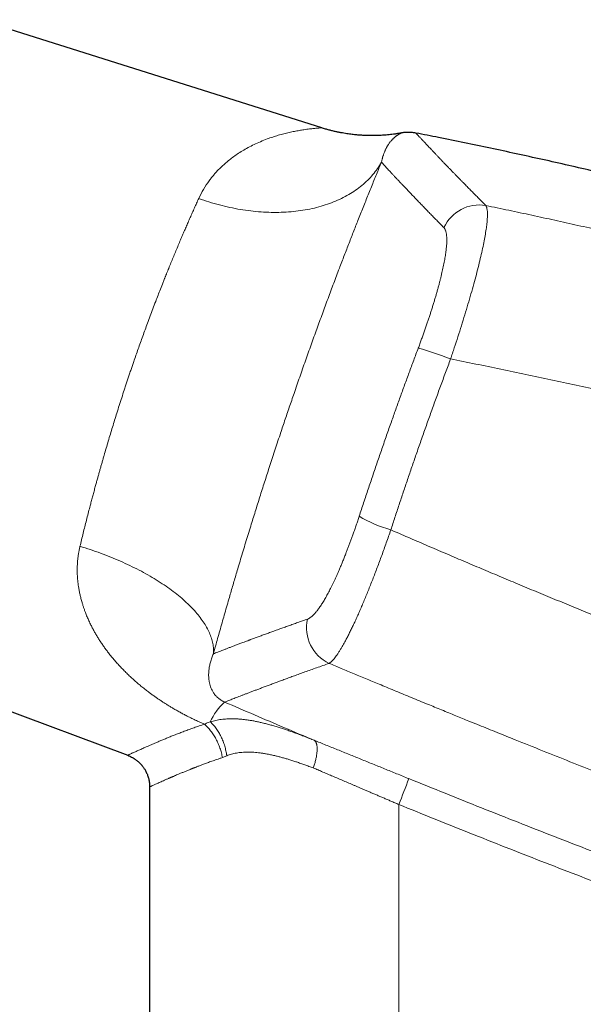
# Model space of a CAD drawing. Header units: millimetres. Extents: x 8 to 932, y 12 to 523.
# Tile 8 of 53: x 211 to 255, y 438 to 514. Entities that reach past the tile are written whole.
import ezdxf

# ---------------------------------------------------------------- set-up
doc = ezdxf.new("R2010")
doc.units = ezdxf.units.MM

msp = doc.modelspace()

# ---------------------------------------------------------------- linework, layer by layer
at = {"color": 7, "linetype": 'Continuous', "lineweight": 30}
for p, q in [((234.48, 505.854), (207.758, 514.279)), ((191.609, 467.379), (219.365, 457.001)), ((221.075, 454.536), (221.075, 428.804))]:
    msp.add_line(p, q, dxfattribs=at)
at = {"color": 252, "linetype": 'Continuous', "lineweight": 0}
for p, q in [((226.743, 456.82), (227.078, 456.969)), ((240.48, 428.804), (240.48, 453.171))]:
    msp.add_line(p, q, dxfattribs=at)
at = {"color": 252, "linetype": 'Continuous', "lineweight": 0, "flags": 128}
for points in [[(224.897, 500.36), (225.097, 500.289), (225.297, 500.22), (225.498, 500.153), (225.699, 500.089), (225.901, 500.027), (226.103, 499.967), (226.306, 499.91), (226.508, 499.855), (226.712, 499.803), (226.915, 499.752), (227.118, 499.705), (227.322, 499.66), (227.525, 499.617), (227.729, 499.576), (227.933, 499.538), (228.136, 499.503), (228.339, 499.47), (228.542, 499.44), (228.745, 499.412), (228.947, 499.386), (229.149, 499.363), (229.35, 499.343), (229.551, 499.325), (229.752, 499.31), (229.952, 499.297), (230.151, 499.287), (230.349, 499.279), (230.547, 499.274), (230.743, 499.271), (230.939, 499.271), (231.134, 499.274), (231.328, 499.279), (231.521, 499.286), (231.713, 499.296), (231.904, 499.309), (232.094, 499.324), (232.282, 499.342), (232.469, 499.362), (232.655, 499.385), (232.839, 499.41), (233.022, 499.438), (233.203, 499.468), (233.383, 499.501), (233.561, 499.536), (233.738, 499.574), (233.913, 499.614), (234.086, 499.656), (234.258, 499.702), (234.427, 499.749), (234.595, 499.799), (234.761, 499.851), (234.925, 499.906), (235.087, 499.963), (235.247, 500.023), (235.405, 500.084), (235.56, 500.149), (235.714, 500.215), (235.865, 500.284), (236.014, 500.355), (236.161, 500.428), (236.306, 500.504), (236.448, 500.581), (236.587, 500.661), (236.725, 500.743), (236.86, 500.828), (236.992, 500.914), (237.122, 501.002), (237.249, 501.093), (237.373, 501.186), (237.495, 501.28), (237.615, 501.377), (237.731, 501.476), (237.845, 501.576), (237.956, 501.679), (238.064, 501.783), (238.17, 501.89), (238.272, 501.998), (238.372, 502.108), (238.469, 502.22), (238.562, 502.333), (238.653, 502.448), (238.741, 502.565), (238.826, 502.684), (238.908, 502.804), (238.987, 502.926), (239.062, 503.05), (239.135, 503.175)], [(215.646, 473.272), (215.85, 473.209), (216.054, 473.146), (216.256, 473.081), (216.458, 473.014), (216.659, 472.946), (216.86, 472.877), (217.059, 472.806), (217.257, 472.734), (217.455, 472.661), (217.651, 472.586), (217.846, 472.51), (218.04, 472.433), (218.233, 472.354), (218.424, 472.275), (218.614, 472.194), (218.803, 472.112), (218.99, 472.029), (219.175, 471.945), (219.359, 471.859), (219.542, 471.773), (219.723, 471.685), (219.902, 471.597), (220.079, 471.507), (220.255, 471.416), (220.428, 471.325), (220.6, 471.232), (220.77, 471.139), (220.938, 471.045), (221.104, 470.95), (221.268, 470.854), (221.429, 470.757), (221.589, 470.659), (221.746, 470.561), (221.901, 470.462), (222.054, 470.362), (222.204, 470.262), (222.352, 470.161), (222.498, 470.059), (222.641, 469.957), (222.782, 469.854), (222.92, 469.75), (223.055, 469.646), (223.188, 469.542), (223.319, 469.437), (223.446, 469.332), (223.571, 469.226), (223.694, 469.12), (223.813, 469.014), (223.93, 468.907), (224.043, 468.8), (224.154, 468.693), (224.262, 468.585), (224.367, 468.478), (224.47, 468.37), (224.569, 468.262), (224.665, 468.154), (224.758, 468.045), (224.848, 467.937), (224.935, 467.829), (225.019, 467.721), (225.099, 467.612), (225.177, 467.504), (225.251, 467.396), (225.322, 467.288), (225.39, 467.181), (225.455, 467.073), (225.516, 466.966), (225.574, 466.858), (225.629, 466.752), (225.681, 466.645), (225.729, 466.539), (225.774, 466.433), (225.816, 466.327), (225.854, 466.222), (225.889, 466.118), (225.92, 466.013), (225.949, 465.91), (225.973, 465.806), (225.995, 465.704), (226.013, 465.602), (226.027, 465.5), (226.038, 465.4), (226.046, 465.299), (226.05, 465.2), (226.051, 465.101), (226.049, 465.003), (226.043, 464.906)]]:
    msp.add_lwpolyline(points, dxfattribs=at)
at = {"color": 252, "linetype": 'Continuous', "lineweight": 0}
for centre, radius, start, end in [((246.752, 496.822), 3.03, 80.18044, 155.33282), ((234.424, 462.192), 27.582, 68.52971, 74.04744), ((242.685, 484.504), 10.34, 239.27825, 254.17705), ((236.356, 466.922), 3.055, 167.0132, 244.82642), ((229.775, 457.895), 4.325, 131.32023, 156.77118), ((206.684, 467.449), 36.688, 337.0974, 340.46931)]:
    msp.add_arc(centre, radius, start, end, dxfattribs=at)
for points, knots in [([(234.48, 505.854), (234.473, 505.854), (234.458, 505.854), (234.338, 505.848), (234.147, 505.836), (233.876, 505.811), (233.527, 505.772), (233.137, 505.72), (232.738, 505.657), (232.356, 505.585), (231.952, 505.499), (231.527, 505.402), (231.097, 505.284), (230.663, 505.148), (230.196, 504.984), (229.709, 504.789), (229.215, 504.563), (228.75, 504.325), (228.316, 504.076), (227.914, 503.822), (227.544, 503.564), (227.23, 503.322), (226.961, 503.095), (226.728, 502.885), (226.505, 502.668), (226.292, 502.446), (226.089, 502.218), (225.896, 501.985), (225.612, 501.614), (225.259, 501.092), (225.016, 500.6), (224.897, 500.36)], [0, 0, 0, 0, 0.035378, 0.072827, 0.112437, 0.154396, 0.198862, 0.245965, 0.282217, 0.318534, 0.354932, 0.391453, 0.427989, 0.464475, 0.500911, 0.544046, 0.584868, 0.623388, 0.659613, 0.693556, 0.725229, 0.754647, 0.776484, 0.797906, 0.818923, 0.83954, 0.859767, 0.879613, 0.899088, 0.950797, 1, 1, 1, 1]), ([(240.707, 505.46), (240.707, 505.46), (240.706, 505.46), (240.7, 505.458), (240.69, 505.454), (240.676, 505.448), (240.658, 505.44), (240.637, 505.43), (240.613, 505.419), (240.587, 505.406), (240.56, 505.393), (240.54, 505.382), (240.527, 505.375), (240.522, 505.372), (240.516, 505.369), (240.504, 505.363), (240.484, 505.351), (240.454, 505.334), (240.419, 505.313), (240.378, 505.287), (240.33, 505.254), (240.28, 505.218), (240.226, 505.177), (240.177, 505.137), (240.133, 505.098), (240.094, 505.064), (240.056, 505.027), (240.017, 504.989), (239.979, 504.949), (239.934, 504.9), (239.882, 504.841), (239.824, 504.77), (239.767, 504.695), (239.71, 504.615), (239.662, 504.542), (239.621, 504.477), (239.589, 504.424), (239.567, 504.385), (239.553, 504.36), (239.547, 504.349), (239.541, 504.337), (239.524, 504.307), (239.499, 504.258), (239.465, 504.19), (239.431, 504.117), (239.396, 504.039), (239.362, 503.956), (239.329, 503.872), (239.297, 503.786), (239.268, 503.698), (239.241, 503.611), (239.216, 503.525), (239.193, 503.439), (239.171, 503.352), (239.152, 503.265), (239.14, 503.205), (239.134, 503.175)], [0, 0, 0, 0, 0.023506, 0.047379, 0.071598, 0.096164, 0.121078, 0.146342, 0.171957, 0.194329, 0.216965, 0.237101, 0.24108, 0.245068, 0.249063, 0.25265, 0.271543, 0.290677, 0.310052, 0.336864, 0.364128, 0.391843, 0.420011, 0.448633, 0.46762, 0.486801, 0.506011, 0.52485, 0.543564, 0.562151, 0.590297, 0.618149, 0.645707, 0.672972, 0.699944, 0.716412, 0.732769, 0.747071, 0.74987, 0.753214, 0.75657, 0.759917, 0.777848, 0.795482, 0.812818, 0.832157, 0.851111, 0.869681, 0.887865, 0.905666, 0.923081, 0.939149, 0.954875, 0.970259, 0.9853, 1, 1, 1, 1]), ([(241.82, 505.451), (241.82, 505.452), (241.819, 505.453), (241.826, 505.445), (241.841, 505.429), (241.863, 505.404), (241.894, 505.371), (241.931, 505.33), (241.974, 505.283), (242.025, 505.228), (242.082, 505.166), (242.147, 505.096), (242.218, 505.02), (242.293, 504.938), (242.374, 504.851), (242.461, 504.758), (242.555, 504.658), (242.659, 504.547), (242.774, 504.425), (242.901, 504.29), (243.037, 504.146), (243.18, 503.995), (243.332, 503.836), (243.491, 503.668), (243.659, 503.493), (243.829, 503.315), (244, 503.137), (244.171, 502.959), (244.349, 502.775), (244.534, 502.584), (244.712, 502.401), (244.881, 502.227), (245.039, 502.064), (245.202, 501.898), (245.369, 501.727), (245.569, 501.524), (245.803, 501.285), (246.076, 501.008), (246.359, 500.722), (246.652, 500.427), (246.954, 500.123), (247.164, 499.913), (247.269, 499.808)], [0, 0, 0, 0, 0.011654, 0.038746, 0.065841, 0.09294, 0.12004, 0.145796, 0.171553, 0.197311, 0.223071, 0.248833, 0.274595, 0.298886, 0.323179, 0.347472, 0.371766, 0.396061, 0.423177, 0.450294, 0.477412, 0.504521, 0.531584, 0.558653, 0.585728, 0.612808, 0.637077, 0.661349, 0.685625, 0.709903, 0.734184, 0.753242, 0.772212, 0.791203, 0.810214, 0.829246, 0.857603, 0.886003, 0.914444, 0.942925, 0.971444, 1, 1, 1, 1]), ([(239.135, 503.175), (239.071, 503.02), (238.943, 502.711), (238.748, 502.237), (238.552, 501.757), (238.354, 501.271), (238.155, 500.78), (237.955, 500.285), (237.756, 499.787), (237.554, 499.282), (237.358, 498.789), (237.168, 498.308), (236.984, 497.84), (236.799, 497.367), (236.612, 496.888), (236.425, 496.404), (236.236, 495.915), (236.046, 495.42), (235.846, 494.895), (235.636, 494.341), (235.415, 493.757), (235.194, 493.169), (234.973, 492.576), (234.753, 491.982), (234.534, 491.387), (234.316, 490.791), (234.097, 490.19), (233.877, 489.581), (233.655, 488.963), (233.432, 488.338), (233.209, 487.711), (232.987, 487.081), (232.765, 486.448), (232.544, 485.812), (232.335, 485.209), (232.14, 484.64), (231.957, 484.105), (231.775, 483.569), (231.593, 483.032), (231.412, 482.494), (231.221, 481.922), (231.02, 481.317), (230.809, 480.677), (230.599, 480.037), (230.398, 479.42), (230.206, 478.827), (230.022, 478.256), (229.84, 477.687), (229.659, 477.117), (229.48, 476.548), (229.301, 475.98), (229.124, 475.412), (228.94, 474.818), (228.749, 474.198), (228.552, 473.553), (228.357, 472.912), (228.165, 472.273), (227.988, 471.683), (227.827, 471.14), (227.681, 470.645), (227.535, 470.151), (227.391, 469.658), (227.235, 469.121), (227.067, 468.541), (226.89, 467.921), (226.715, 467.307), (226.543, 466.699), (226.373, 466.095), (226.206, 465.497), (226.097, 465.103), (226.043, 464.906)], [0, 0, 0, 0, 0.015859, 0.031662, 0.047416, 0.063127, 0.078799, 0.094162, 0.109499, 0.124817, 0.140122, 0.15378, 0.167437, 0.181095, 0.19476, 0.208435, 0.222123, 0.23583, 0.249559, 0.26531, 0.281027, 0.296716, 0.312385, 0.328038, 0.343403, 0.358765, 0.37413, 0.389558, 0.405271, 0.420959, 0.436628, 0.452283, 0.467931, 0.483578, 0.499231, 0.512268, 0.525299, 0.538327, 0.551355, 0.564387, 0.577428, 0.592811, 0.608215, 0.623646, 0.639051, 0.652793, 0.666526, 0.680255, 0.693983, 0.707715, 0.721455, 0.735205, 0.748971, 0.764728, 0.780462, 0.796176, 0.811878, 0.827571, 0.8399, 0.852231, 0.864566, 0.876934, 0.889387, 0.905241, 0.921068, 0.936873, 0.952663, 0.968444, 0.984221, 1, 1, 1, 1]), ([(239.134, 503.175), (239.166, 503.141), (239.229, 503.071), (239.334, 502.958), (239.446, 502.837), (239.565, 502.708), (239.692, 502.572), (239.826, 502.427), (239.968, 502.275), (240.12, 502.113), (240.283, 501.94), (240.456, 501.756), (240.638, 501.564), (240.828, 501.363), (241.027, 501.154), (241.234, 500.936), (241.45, 500.71), (241.675, 500.476), (241.908, 500.234), (242.149, 499.983), (242.4, 499.724), (242.654, 499.462), (242.911, 499.198), (243.171, 498.931), (243.439, 498.657), (243.714, 498.377), (243.904, 498.184), (243.999, 498.087)], [0, 0, 0, 0, 0.039203, 0.078408, 0.117613, 0.15682, 0.196028, 0.235236, 0.274444, 0.313652, 0.354728, 0.395803, 0.436877, 0.47795, 0.519023, 0.560094, 0.601163, 0.642231, 0.683297, 0.72436, 0.765421, 0.80648, 0.845189, 0.883896, 0.922601, 0.961302, 1, 1, 1, 1]), ([(224.897, 500.36), (224.841, 500.237), (224.731, 499.994), (224.564, 499.622), (224.398, 499.249), (224.233, 498.876), (224.07, 498.505), (223.91, 498.135), (223.752, 497.769), (223.595, 497.404), (223.431, 497.018), (223.26, 496.61), (223.081, 496.182), (222.905, 495.758), (222.732, 495.338), (222.563, 494.922), (222.443, 494.623), (222.37, 494.444), (222.345, 494.38), (222.32, 494.317), (222.295, 494.254), (222.269, 494.191), (222.213, 494.05), (222.095, 493.753), (221.924, 493.317), (221.73, 492.821), (221.535, 492.314), (221.33, 491.777), (221.116, 491.21), (220.913, 490.664), (220.721, 490.14), (220.538, 489.639), (220.358, 489.139), (220.182, 488.642), (220.008, 488.148), (219.858, 487.715), (219.73, 487.343), (219.623, 487.03), (219.516, 486.715), (219.41, 486.398), (219.304, 486.08), (219.198, 485.76), (219.063, 485.348), (218.899, 484.843), (218.708, 484.245), (218.524, 483.663), (218.349, 483.1), (218.181, 482.555), (218.015, 482.007), (217.85, 481.457), (217.686, 480.904), (217.551, 480.442), (217.444, 480.071), (217.363, 479.791), (217.283, 479.51), (217.203, 479.228), (217.124, 478.946), (217.045, 478.663), (216.966, 478.379), (216.881, 478.071), (216.79, 477.738), (216.693, 477.381), (216.598, 477.024), (216.504, 476.673), (216.399, 476.272), (216.281, 475.819), (216.15, 475.31), (216.021, 474.8), (215.894, 474.29), (215.768, 473.779), (215.687, 473.441), (215.646, 473.272)], [0, 0, 0, 0, 0.017728, 0.035184, 0.052366, 0.069277, 0.085914, 0.101989, 0.117801, 0.133351, 0.148638, 0.166494, 0.183978, 0.20109, 0.217831, 0.2342, 0.250197, 0.25264, 0.255081, 0.257518, 0.259953, 0.262385, 0.264814, 0.276224, 0.296438, 0.31431, 0.332018, 0.352882, 0.373513, 0.393911, 0.411927, 0.429757, 0.447402, 0.464862, 0.482137, 0.499228, 0.510015, 0.52084, 0.531703, 0.542603, 0.55354, 0.564515, 0.575528, 0.595817, 0.616233, 0.636777, 0.655228, 0.673782, 0.692438, 0.711198, 0.730061, 0.749028, 0.758621, 0.768252, 0.777922, 0.787631, 0.797378, 0.807163, 0.816987, 0.826849, 0.839302, 0.851817, 0.864392, 0.876884, 0.888932, 0.907005, 0.925254, 0.943677, 0.962276, 0.98105, 1, 1, 1, 1]), ([(247.269, 499.808), (247.292, 499.764), (247.338, 499.675), (247.377, 499.466), (247.395, 499.204), (247.39, 498.884), (247.362, 498.509), (247.311, 498.08), (247.237, 497.598), (247.14, 497.064), (247.02, 496.48), (246.879, 495.849), (246.715, 495.172), (246.532, 494.456), (246.33, 493.706), (246.111, 492.927), (245.877, 492.122), (245.628, 491.295), (245.367, 490.452), (245.094, 489.595), (244.812, 488.73), (244.617, 488.15), (244.52, 487.86)], [0, 0, 0, 0, 0.049751, 0.099486, 0.149223, 0.198975, 0.248758, 0.298587, 0.348485, 0.398483, 0.448626, 0.49897, 0.54937, 0.599662, 0.649882, 0.700047, 0.750166, 0.800237, 0.850256, 0.900222, 0.950133, 1, 1, 1, 1]), ([(247.269, 499.808), (247.864, 499.684), (249.057, 499.437), (250.846, 499.055), (252.638, 498.665), (254.434, 498.266), (256.233, 497.858), (258, 497.45), (259.735, 497.041), (261.439, 496.632), (263.145, 496.216), (264.854, 495.791), (266.565, 495.358), (268.279, 494.918), (269.995, 494.469), (271.713, 494.012), (273.433, 493.546), (275.145, 493.076), (276.849, 492.6), (278.544, 492.119), (280.242, 491.63), (281.373, 491.299), (281.939, 491.132)], [0, 0, 0, 0, 0.051139, 0.102401, 0.153786, 0.205295, 0.256927, 0.308684, 0.357596, 0.406619, 0.455753, 0.504998, 0.554354, 0.603821, 0.653401, 0.703092, 0.752895, 0.802811, 0.851944, 0.901187, 0.950539, 1, 1, 1, 1]), ([(242.005, 488.712), (242.044, 488.817), (242.123, 489.027), (242.238, 489.342), (242.352, 489.657), (242.464, 489.971), (242.573, 490.285), (242.678, 490.59), (242.778, 490.886), (242.874, 491.175), (242.967, 491.461), (243.058, 491.744), (243.147, 492.031), (243.236, 492.32), (243.323, 492.611), (243.407, 492.897), (243.487, 493.178), (243.564, 493.454), (243.636, 493.721), (243.703, 493.978), (243.765, 494.225), (243.823, 494.465), (243.877, 494.699), (243.929, 494.932), (243.978, 495.162), (244.023, 495.389), (244.064, 495.609), (244.1, 495.822), (244.132, 496.026), (244.159, 496.218), (244.181, 496.398), (244.198, 496.566), (244.211, 496.727), (244.221, 496.88), (244.226, 497.029), (244.227, 497.172), (244.224, 497.308), (244.216, 497.434), (244.203, 497.551), (244.186, 497.659), (244.164, 497.756), (244.139, 497.842), (244.11, 497.917), (244.077, 497.983), (244.04, 498.041), (244.013, 498.072), (243.999, 498.087)], [0, 0, 0, 0, 0.0234076, 0.0468002, 0.0702045, 0.0936473, 0.1171553, 0.1405916, 0.1625862, 0.1845596, 0.2065338, 0.2285309, 0.2505729, 0.2739632, 0.2972839, 0.320562, 0.3438245, 0.3670989, 0.3905406, 0.4126452, 0.4346839, 0.4566808, 0.4786605, 0.5006474, 0.5239416, 0.5472229, 0.5705202, 0.593862, 0.6172768, 0.6405702, 0.6624195, 0.6842702, 0.7061448, 0.7280655, 0.7500545, 0.7733082, 0.7965331, 0.8197548, 0.8429989, 0.8662908, 0.8897023, 0.9117751, 0.93382, 0.9558582, 0.9779112, 1, 1, 1, 1]), ([(237.403, 475.615), (237.518, 475.966), (237.748, 476.668), (238.099, 477.72), (238.453, 478.771), (238.811, 479.821), (239.172, 480.871), (239.538, 481.92), (239.897, 482.939), (240.249, 483.928), (240.594, 484.887), (240.942, 485.845), (241.293, 486.802), (241.647, 487.758), (241.886, 488.394), (242.005, 488.712)], [0, 0, 0, 0, 0.080068, 0.160104, 0.240112, 0.3201, 0.400073, 0.480037, 0.559998, 0.633298, 0.706605, 0.779924, 0.85326, 0.926617, 1, 1, 1, 1]), ([(244.52, 487.86), (244.388, 487.508), (244.125, 486.802), (243.735, 485.743), (243.348, 484.682), (242.966, 483.62), (242.587, 482.557), (242.211, 481.493), (241.85, 480.457), (241.503, 479.451), (241.169, 478.473), (240.838, 477.494), (240.511, 476.515), (240.186, 475.536), (239.972, 474.883), (239.866, 474.556)], [0, 0, 0, 0, 0.080051, 0.160071, 0.240067, 0.320044, 0.400009, 0.479969, 0.559929, 0.633232, 0.706546, 0.779874, 0.853223, 0.926597, 1, 1, 1, 1]), ([(244.52, 487.86), (245.172, 487.73), (246.476, 487.469), (248.431, 487.069), (250.386, 486.662), (252.341, 486.248), (254.295, 485.826), (256.17, 485.414), (257.967, 485.014), (259.685, 484.624), (261.253, 484.264), (262.353, 484.008), (262.894, 483.881), (263.025, 483.85), (263.066, 483.841), (263.107, 483.831), (263.148, 483.822), (263.188, 483.812), (263.272, 483.792), (263.402, 483.762), (263.62, 483.711), (263.883, 483.648), (264.195, 483.574), (264.518, 483.497), (264.853, 483.418), (265.188, 483.337), (265.523, 483.257), (265.857, 483.176), (266.2, 483.093), (266.553, 483.008), (266.929, 482.916), (267.327, 482.819), (267.625, 482.746), (267.808, 482.701), (267.879, 482.683), (267.959, 482.664), (268.045, 482.643), (268.13, 482.622), (268.252, 482.592), (268.409, 482.553), (268.645, 482.494), (268.918, 482.427), (269.225, 482.351), (269.518, 482.278), (269.799, 482.208), (270.066, 482.141), (270.316, 482.078), (270.549, 482.02), (270.766, 481.966), (270.97, 481.914), (271.163, 481.865), (271.348, 481.819), (271.525, 481.774), (271.692, 481.732), (271.845, 481.693), (271.986, 481.657), (272.114, 481.625), (272.225, 481.597), (272.32, 481.573), (272.4, 481.552), (272.457, 481.538), (272.492, 481.529), (272.524, 481.521), (272.57, 481.509), (272.63, 481.494), (272.692, 481.478), (272.753, 481.462), (272.814, 481.447), (273.018, 481.395), (273.36, 481.307), (273.837, 481.185), (274.303, 481.066), (274.76, 480.948), (275.208, 480.833), (275.647, 480.719), (276.074, 480.608), (276.489, 480.501), (276.803, 480.419), (277.02, 480.362), (277.131, 480.334), (277.23, 480.308), (277.32, 480.284), (277.417, 480.259), (277.521, 480.232), (277.638, 480.201), (277.767, 480.168), (277.909, 480.131), (278.06, 480.091), (278.221, 480.049), (278.403, 480.001), (278.607, 479.948), (278.834, 479.888), (279.023, 479.838), (279.17, 479.8), (279.27, 479.774), (279.372, 479.747), (279.471, 479.721), (279.566, 479.696), (279.704, 479.66), (279.887, 479.611), (280.113, 479.552), (280.33, 479.495), (280.551, 479.436), (280.775, 479.377), (281.001, 479.317), (281.215, 479.261), (281.416, 479.208), (281.606, 479.158), (281.728, 479.125), (281.787, 479.11)], [0, 0, 0, 0, 0.052214, 0.10444, 0.156676, 0.208925, 0.261186, 0.313459, 0.35947, 0.405492, 0.451525, 0.485559, 0.493946, 0.495044, 0.496143, 0.497241, 0.498339, 0.499438, 0.500419, 0.505099, 0.509899, 0.517944, 0.526304, 0.534977, 0.543964, 0.553266, 0.561975, 0.570942, 0.580168, 0.589652, 0.599395, 0.61041, 0.621738, 0.623426, 0.625169, 0.627505, 0.629819, 0.632113, 0.634385, 0.639656, 0.64481, 0.653406, 0.661652, 0.669547, 0.677093, 0.684288, 0.691133, 0.697266, 0.703087, 0.708598, 0.713796, 0.718684, 0.723527, 0.72802, 0.732162, 0.735954, 0.739396, 0.742488, 0.744918, 0.747078, 0.748965, 0.74947, 0.749951, 0.751519, 0.75318, 0.754836, 0.756487, 0.758134, 0.759776, 0.772931, 0.78578, 0.798322, 0.810558, 0.822701, 0.834527, 0.846035, 0.857225, 0.868097, 0.871448, 0.874768, 0.877042, 0.879444, 0.882056, 0.884878, 0.887908, 0.891483, 0.895312, 0.899393, 0.903728, 0.908316, 0.914096, 0.920232, 0.926727, 0.929376, 0.93208, 0.934839, 0.937633, 0.940082, 0.942499, 0.948818, 0.954908, 0.96077, 0.966403, 0.972812, 0.978897, 0.984659, 0.990096, 0.99521, 1, 1, 1, 1]), ([(233.379, 467.609), (233.402, 467.617), (233.446, 467.635), (233.516, 467.672), (233.587, 467.717), (233.661, 467.772), (233.737, 467.836), (233.814, 467.907), (233.89, 467.985), (233.967, 468.069), (234.045, 468.16), (234.125, 468.26), (234.208, 468.369), (234.294, 468.488), (234.384, 468.618), (234.474, 468.755), (234.566, 468.901), (234.66, 469.055), (234.753, 469.215), (234.846, 469.379), (234.938, 469.546), (235.031, 469.72), (235.125, 469.901), (235.221, 470.092), (235.32, 470.293), (235.422, 470.505), (235.524, 470.724), (235.627, 470.949), (235.73, 471.18), (235.84, 471.43), (235.955, 471.701), (236.077, 471.993), (236.199, 472.293), (236.315, 472.583), (236.424, 472.863), (236.527, 473.132), (236.63, 473.404), (236.732, 473.68), (236.834, 473.959), (236.941, 474.26), (237.054, 474.581), (237.172, 474.923), (237.288, 475.267), (237.364, 475.499), (237.403, 475.615)], [0, 0, 0, 0, 0.023461, 0.046881, 0.070283, 0.093689, 0.117121, 0.140533, 0.162534, 0.184498, 0.206443, 0.228388, 0.250351, 0.273732, 0.297045, 0.320312, 0.343556, 0.3668, 0.390222, 0.412335, 0.434397, 0.456428, 0.478448, 0.500477, 0.523881, 0.547249, 0.570604, 0.593969, 0.617369, 0.640689, 0.668056, 0.695404, 0.722769, 0.750189, 0.773445, 0.796667, 0.819877, 0.843098, 0.866354, 0.889727, 0.917288, 0.944829, 0.972387, 1, 1, 1, 1]), ([(235.057, 464.158), (235.086, 464.177), (235.144, 464.215), (235.239, 464.297), (235.339, 464.399), (235.444, 464.52), (235.555, 464.661), (235.672, 464.822), (235.793, 465.001), (235.919, 465.2), (236.05, 465.418), (236.186, 465.654), (236.326, 465.908), (236.47, 466.181), (236.619, 466.472), (236.772, 466.781), (236.928, 467.107), (237.088, 467.45), (237.252, 467.81), (237.417, 468.184), (237.586, 468.572), (237.756, 468.972), (237.927, 469.386), (238.101, 469.81), (238.275, 470.246), (238.451, 470.693), (238.627, 471.148), (238.804, 471.613), (238.982, 472.087), (239.159, 472.568), (239.337, 473.056), (239.514, 473.551), (239.69, 474.051), (239.807, 474.388), (239.866, 474.556)], [0, 0, 0, 0, 0.03103, 0.062059, 0.093091, 0.12413, 0.155179, 0.186241, 0.21732, 0.24842, 0.279544, 0.310698, 0.341887, 0.373119, 0.404403, 0.435747, 0.467165, 0.498669, 0.530181, 0.56162, 0.592999, 0.62433, 0.655623, 0.686887, 0.718133, 0.749369, 0.780604, 0.811847, 0.843106, 0.874391, 0.905712, 0.937079, 0.968504, 1, 1, 1, 1]), ([(239.866, 474.556), (240.311, 474.363), (241.207, 473.974), (242.562, 473.389), (243.936, 472.8), (245.329, 472.206), (246.732, 471.611), (248.146, 471.016), (249.57, 470.419), (251.012, 469.819), (252.472, 469.214), (253.951, 468.606), (255.448, 467.994), (256.964, 467.378), (258.11, 466.915), (258.881, 466.605), (259.271, 466.448), (259.662, 466.292), (260.054, 466.135), (260.44, 465.98), (260.81, 465.833), (261.683, 465.485), (262.985, 464.969), (264.731, 464.281), (266.407, 463.626), (268.102, 462.968), (269.814, 462.308), (271.544, 461.646), (273.397, 460.941), (275.376, 460.195), (277.484, 459.406), (279.616, 458.616), (281.047, 458.09), (281.766, 457.827)], [0, 0, 0, 0, 0.0323252, 0.0650755, 0.0982503, 0.1318492, 0.1658716, 0.199698, 0.2339318, 0.2685723, 0.3036192, 0.3390717, 0.3749293, 0.4111914, 0.4478575, 0.4571399, 0.4664478, 0.4757811, 0.48514, 0.4945243, 0.503418, 0.5116124, 0.5569905, 0.5964735, 0.6363425, 0.6765968, 0.7172355, 0.7582581, 0.7996637, 0.8489541, 0.8987743, 0.9491234, 1, 1, 1, 1]), ([(225.339, 459.427), (225.219, 459.478), (224.979, 459.582), (224.624, 459.746), (224.27, 459.917), (223.944, 460.082), (223.645, 460.239), (223.372, 460.387), (223.104, 460.538), (222.852, 460.685), (222.614, 460.828), (222.387, 460.968), (222.162, 461.111), (221.939, 461.258), (221.718, 461.407), (221.498, 461.56), (221.28, 461.715), (221.035, 461.896), (220.765, 462.101), (220.472, 462.334), (220.184, 462.573), (219.902, 462.817), (219.625, 463.067), (219.355, 463.322), (219.086, 463.587), (218.818, 463.865), (218.55, 464.155), (218.291, 464.452), (218.04, 464.754), (217.815, 465.042), (217.613, 465.312), (217.433, 465.565), (217.261, 465.819), (217.095, 466.076), (216.937, 466.335), (216.785, 466.597), (216.64, 466.864), (216.492, 467.152), (216.344, 467.461), (216.2, 467.788), (216.097, 468.045), (216.027, 468.229), (215.987, 468.341), (215.948, 468.452), (215.91, 468.564), (215.874, 468.675), (215.839, 468.787), (215.786, 468.962), (215.721, 469.2), (215.648, 469.502), (215.585, 469.803), (215.544, 470.043), (215.517, 470.223), (215.501, 470.34), (215.487, 470.458), (215.474, 470.576), (215.463, 470.694), (215.454, 470.811), (215.446, 470.929), (215.437, 471.102), (215.43, 471.331), (215.432, 471.615), (215.443, 471.896), (215.464, 472.176), (215.494, 472.453), (215.535, 472.728), (215.584, 473.001), (215.625, 473.182), (215.646, 473.272)], [0, 0, 0, 0, 0.019335, 0.03875, 0.058262, 0.077892, 0.093409, 0.10902, 0.124732, 0.139868, 0.153419, 0.167024, 0.18069, 0.19442, 0.20822, 0.222094, 0.236048, 0.250086, 0.269828, 0.289655, 0.30958, 0.329615, 0.349771, 0.370061, 0.390001, 0.411799, 0.433638, 0.45553, 0.477489, 0.499528, 0.517148, 0.53469, 0.552162, 0.569571, 0.586922, 0.604224, 0.621483, 0.639262, 0.660062, 0.680685, 0.701142, 0.707996, 0.714834, 0.721656, 0.728462, 0.735254, 0.742031, 0.748795, 0.766879, 0.784769, 0.802477, 0.820015, 0.826862, 0.833685, 0.840485, 0.847264, 0.854022, 0.86076, 0.867478, 0.874178, 0.890444, 0.906529, 0.922446, 0.938209, 0.953831, 0.969327, 0.984711, 1, 1, 1, 1]), ([(226.043, 464.906), (226.099, 464.928), (226.212, 464.972), (226.394, 465.042), (226.586, 465.116), (226.788, 465.193), (227.001, 465.275), (227.224, 465.36), (227.46, 465.45), (227.71, 465.544), (227.972, 465.643), (228.216, 465.735), (228.435, 465.817), (228.62, 465.886), (228.751, 465.935), (228.825, 465.963), (228.848, 465.971), (228.871, 465.98), (228.894, 465.989), (228.918, 465.997), (229.029, 466.039), (229.231, 466.114), (229.533, 466.225), (229.845, 466.341), (230.169, 466.459), (230.503, 466.581), (230.849, 466.707), (231.196, 466.832), (231.544, 466.958), (231.891, 467.082), (232.248, 467.209), (232.615, 467.339), (232.991, 467.472), (233.25, 467.563), (233.379, 467.609)], [0, 0, 0, 0, 0.039269, 0.078661, 0.118177, 0.157818, 0.197585, 0.23748, 0.277504, 0.318731, 0.360097, 0.401603, 0.429074, 0.456608, 0.48089, 0.484073, 0.487257, 0.490442, 0.493628, 0.496815, 0.500002, 0.53898, 0.578131, 0.617456, 0.656957, 0.696635, 0.736492, 0.776528, 0.813387, 0.850399, 0.887565, 0.924887, 0.962365, 1, 1, 1, 1]), ([(226.043, 464.906), (225.997, 464.797), (225.905, 464.575), (225.806, 464.255), (225.732, 463.938), (225.686, 463.627), (225.667, 463.323), (225.674, 463.028), (225.706, 462.767), (225.754, 462.54), (225.813, 462.344), (225.889, 462.154), (225.972, 461.992), (226.056, 461.857), (226.134, 461.749), (226.22, 461.645), (226.315, 461.545), (226.417, 461.452), (226.526, 461.366), (226.642, 461.287), (226.753, 461.223), (226.847, 461.175), (226.896, 461.154), (226.919, 461.143)], [0, 0, 0, 0, 0.073439, 0.15008, 0.229125, 0.309909, 0.392386, 0.475531, 0.558148, 0.617956, 0.676689, 0.73408, 0.789486, 0.822641, 0.854139, 0.883715, 0.91092, 0.93534, 0.955603, 0.972935, 0.987474, 0.993913, 1, 1, 1, 1]), ([(226.919, 461.143), (226.959, 461.159), (227.04, 461.19), (227.176, 461.243), (227.323, 461.3), (227.482, 461.362), (227.652, 461.428), (227.833, 461.498), (228.024, 461.571), (228.226, 461.649), (228.441, 461.732), (228.669, 461.819), (228.911, 461.911), (229.165, 462.008), (229.43, 462.108), (229.707, 462.213), (229.996, 462.321), (230.297, 462.434), (230.61, 462.551), (230.935, 462.671), (231.271, 462.795), (231.619, 462.923), (231.979, 463.055), (232.351, 463.19), (232.748, 463.334), (233.17, 463.487), (233.62, 463.648), (234.084, 463.814), (234.561, 463.983), (234.891, 464.1), (235.057, 464.158)], [0, 0, 0, 0, 0.03521, 0.070403, 0.10558, 0.140743, 0.175893, 0.210403, 0.244903, 0.279394, 0.313877, 0.349056, 0.384229, 0.419397, 0.454562, 0.489724, 0.524885, 0.560045, 0.595206, 0.63037, 0.665537, 0.700708, 0.735885, 0.771068, 0.80626, 0.84498, 0.883713, 0.92246, 0.961222, 1, 1, 1, 1]), ([(235.057, 464.158), (235.213, 464.092), (235.53, 463.96), (236.011, 463.759), (236.501, 463.554), (237.002, 463.346), (237.512, 463.134), (238.033, 462.917), (238.563, 462.697), (239.113, 462.47), (239.682, 462.234), (240.27, 461.991), (240.87, 461.744), (241.48, 461.493), (242.102, 461.238), (242.7, 460.992), (243.273, 460.757), (243.821, 460.533), (244.377, 460.306), (244.918, 460.086), (245.443, 459.872), (245.825, 459.717), (246.084, 459.612), (246.218, 459.557), (246.353, 459.502), (246.488, 459.448), (246.616, 459.396), (247.167, 459.172), (248.143, 458.777), (249.792, 458.113), (251.684, 457.354), (253.821, 456.502), (255.403, 455.875), (256.43, 455.47), (256.901, 455.284), (257.372, 455.099), (257.845, 454.913), (258.328, 454.723), (258.913, 454.494), (259.597, 454.226), (260.371, 453.924), (261.252, 453.581), (262.238, 453.198), (263.327, 452.776), (264.405, 452.36), (265.47, 451.95), (266.524, 451.546), (267.477, 451.182), (268.331, 450.856), (269.057, 450.58), (269.558, 450.39), (269.832, 450.286), (269.904, 450.259), (269.968, 450.235), (270.027, 450.212), (270.087, 450.19), (270.192, 450.15), (270.345, 450.092), (270.549, 450.015), (270.762, 449.934), (270.986, 449.849), (271.22, 449.761), (271.464, 449.669), (271.718, 449.573), (271.977, 449.476), (272.241, 449.376), (272.511, 449.275), (272.789, 449.17), (273.077, 449.062), (273.373, 448.951), (273.698, 448.829), (274.052, 448.696), (274.437, 448.553), (274.835, 448.404), (275.184, 448.274), (275.482, 448.163), (275.72, 448.074), (275.953, 447.987), (276.179, 447.903), (276.402, 447.82), (276.622, 447.739), (276.897, 447.637), (277.224, 447.515), (277.603, 447.375), (277.967, 447.24), (278.319, 447.11), (278.657, 446.985), (278.986, 446.864), (279.304, 446.747), (279.613, 446.633), (279.911, 446.523), (280.209, 446.414), (280.505, 446.305), (280.799, 446.198), (281.081, 446.094), (281.351, 445.996), (281.526, 445.931), (281.612, 445.9)], [0, 0, 0, 0, 0.010214, 0.020644, 0.031288, 0.042148, 0.053222, 0.064512, 0.076017, 0.087737, 0.100245, 0.11299, 0.12597, 0.139187, 0.152639, 0.166328, 0.178009, 0.189856, 0.20187, 0.214051, 0.224908, 0.235894, 0.238792, 0.2417, 0.244616, 0.247541, 0.250405, 0.252898, 0.283251, 0.313604, 0.359594, 0.405586, 0.451579, 0.461698, 0.471817, 0.481936, 0.492055, 0.502309, 0.513021, 0.52975, 0.546354, 0.562831, 0.58644, 0.609785, 0.632867, 0.655686, 0.678242, 0.700535, 0.716845, 0.733012, 0.747119, 0.748959, 0.750527, 0.751769, 0.753035, 0.754323, 0.755634, 0.759769, 0.764118, 0.768682, 0.77346, 0.778452, 0.78366, 0.789081, 0.794717, 0.800272, 0.806021, 0.811964, 0.8181, 0.82443, 0.830953, 0.838891, 0.847097, 0.855573, 0.864318, 0.869436, 0.874642, 0.879543, 0.884355, 0.889101, 0.89378, 0.898392, 0.906674, 0.914733, 0.922568, 0.929984, 0.937188, 0.944179, 0.950958, 0.957524, 0.963878, 0.97002, 0.97653, 0.982783, 0.988779, 0.994518, 1, 1, 1, 1]), ([(226.919, 461.143), (227.693, 460.809), (229.241, 460.142), (231.568, 459.149), (233.122, 458.493), (233.899, 458.165)], [0, 0, 0, 0, 0.333364, 0.666694, 1, 1, 1, 1]), ([(219.365, 457.001), (219.365, 457.001), (219.362, 457), (219.372, 457.004), (219.394, 457.015), (219.434, 457.033), (219.489, 457.059), (219.56, 457.092), (219.646, 457.132), (219.744, 457.177), (219.85, 457.226), (219.963, 457.278), (220.088, 457.334), (220.225, 457.396), (220.374, 457.463), (220.536, 457.535), (220.711, 457.612), (220.907, 457.697), (221.124, 457.792), (221.363, 457.896), (221.616, 458.004), (221.882, 458.117), (222.16, 458.233), (222.451, 458.353), (222.755, 458.476), (223.077, 458.603), (223.416, 458.735), (223.774, 458.871), (224.145, 459.008), (224.53, 459.147), (224.926, 459.287), (225.201, 459.38), (225.339, 459.427)], [0, 0, 0, 0, 0.00027, 0.035318, 0.070307, 0.105254, 0.140177, 0.175093, 0.210011, 0.244893, 0.275392, 0.305882, 0.336373, 0.366952, 0.397781, 0.428875, 0.460245, 0.491904, 0.527823, 0.563622, 0.599316, 0.634923, 0.670459, 0.705939, 0.741382, 0.776803, 0.813905, 0.851021, 0.888169, 0.925369, 0.96264, 1, 1, 1, 1]), ([(225.801, 459.601), (225.749, 459.584), (225.645, 459.549), (225.491, 459.491), (225.39, 459.448), (225.339, 459.427)], [0, 0, 0, 0, 0.329697, 0.663032, 1, 1, 1, 1]), ([(226.743, 456.82), (226.732, 456.881), (226.709, 457.004), (226.665, 457.19), (226.613, 457.376), (226.554, 457.562), (226.487, 457.745), (226.412, 457.925), (226.331, 458.101), (226.243, 458.273), (226.148, 458.441), (226.047, 458.605), (225.939, 458.762), (225.826, 458.913), (225.709, 459.055), (225.589, 459.188), (225.465, 459.313), (225.381, 459.389), (225.339, 459.427)], [0, 0, 0, 0, 0.06089, 0.122495, 0.184727, 0.24749, 0.310684, 0.373069, 0.435666, 0.498371, 0.561079, 0.62496, 0.688623, 0.751959, 0.814863, 0.877234, 0.938976, 1, 1, 1, 1]), ([(225.801, 459.601), (225.871, 459.622), (226.01, 459.664), (226.224, 459.715), (226.44, 459.758), (226.658, 459.791), (226.876, 459.816), (227.094, 459.833), (227.312, 459.842), (227.53, 459.844), (227.771, 459.839), (228.034, 459.825), (228.321, 459.8), (228.608, 459.766), (228.897, 459.723), (229.187, 459.672), (229.478, 459.614), (229.782, 459.546), (230.099, 459.469), (230.428, 459.382), (230.757, 459.288), (231.087, 459.189), (231.417, 459.084), (231.747, 458.974), (232.088, 458.855), (232.441, 458.728), (232.805, 458.593), (233.169, 458.454), (233.533, 458.311), (233.777, 458.214), (233.899, 458.165)], [0, 0, 0, 0, 0.030889, 0.06158, 0.092074, 0.122366, 0.15245, 0.181785, 0.210899, 0.239776, 0.268403, 0.305235, 0.341753, 0.378, 0.414017, 0.449841, 0.485504, 0.521035, 0.560619, 0.599926, 0.638978, 0.677794, 0.716392, 0.754786, 0.792988, 0.834799, 0.876401, 0.917799, 0.958998, 1, 1, 1, 1]), ([(227.078, 456.969), (227.069, 457.031), (227.052, 457.156), (227.017, 457.343), (226.975, 457.532), (226.924, 457.72), (226.866, 457.906), (226.799, 458.091), (226.725, 458.272), (226.644, 458.448), (226.556, 458.619), (226.462, 458.784), (226.363, 458.942), (226.258, 459.092), (226.149, 459.233), (226.036, 459.366), (225.92, 459.489), (225.84, 459.564), (225.801, 459.601)], [0, 0, 0, 0, 0.060594, 0.121929, 0.183915, 0.246453, 0.30944, 0.372769, 0.436327, 0.5, 0.563674, 0.627232, 0.69056, 0.753548, 0.816086, 0.878071, 0.939406, 1, 1, 1, 1]), ([(233.899, 458.165), (233.913, 458.156), (233.942, 458.138), (233.981, 458.098), (234.017, 458.049), (234.048, 457.989), (234.075, 457.919), (234.096, 457.838), (234.113, 457.747), (234.123, 457.647), (234.128, 457.537), (234.127, 457.419), (234.12, 457.294), (234.107, 457.162), (234.088, 457.025), (234.064, 456.884), (234.035, 456.74), (234.001, 456.594), (233.963, 456.447), (233.92, 456.301), (233.875, 456.157), (233.842, 456.061), (233.826, 456.014)], [0, 0, 0, 0, 0.046567, 0.094147, 0.142664, 0.192032, 0.242153, 0.292921, 0.344217, 0.395917, 0.447889, 0.5, 0.55211, 0.604082, 0.655782, 0.707078, 0.757846, 0.807968, 0.857336, 0.905853, 0.953433, 1, 1, 1, 1]), ([(233.899, 458.165), (234.049, 458.105), (234.35, 457.984), (234.804, 457.8), (235.259, 457.617), (235.715, 457.433), (236.17, 457.249), (236.624, 457.065), (237.076, 456.882), (237.53, 456.699), (237.987, 456.513), (238.449, 456.326), (238.915, 456.137), (239.382, 455.947), (239.851, 455.757), (240.32, 455.566), (240.79, 455.375), (241.104, 455.247), (241.262, 455.183)], [0, 0, 0, 0, 0.063364, 0.126535, 0.189538, 0.252394, 0.315127, 0.376644, 0.438085, 0.499473, 0.56083, 0.623428, 0.686036, 0.748678, 0.811374, 0.874146, 0.937014, 1, 1, 1, 1]), ([(233.826, 456.014), (233.713, 456.056), (233.491, 456.14), (233.162, 456.259), (232.842, 456.372), (232.53, 456.478), (232.228, 456.577), (231.934, 456.669), (231.646, 456.755), (231.365, 456.834), (231.089, 456.907), (230.852, 456.965), (230.651, 457.011), (230.49, 457.046), (230.38, 457.068), (230.32, 457.08), (230.301, 457.084), (230.282, 457.087), (230.264, 457.091), (230.245, 457.094), (230.143, 457.113), (229.958, 457.145), (229.695, 457.183), (229.439, 457.212), (229.19, 457.233), (228.949, 457.245), (228.714, 457.249), (228.487, 457.244), (228.266, 457.231), (228.052, 457.209), (227.844, 457.178), (227.643, 457.139), (227.448, 457.092), (227.26, 457.036), (227.138, 456.991), (227.078, 456.969)], [0, 0, 0, 0, 0.046631, 0.092194, 0.136694, 0.180137, 0.222531, 0.263884, 0.304203, 0.344531, 0.38379, 0.42199, 0.446629, 0.470815, 0.491729, 0.494442, 0.497149, 0.49985, 0.502546, 0.505235, 0.507919, 0.547444, 0.586186, 0.624166, 0.661411, 0.697947, 0.733801, 0.769003, 0.803585, 0.837578, 0.871018, 0.903942, 0.936386, 0.968392, 1, 1, 1, 1]), ([(221.075, 454.536), (221.075, 454.536), (221.073, 454.535), (221.081, 454.539), (221.101, 454.548), (221.137, 454.566), (221.187, 454.589), (221.252, 454.62), (221.333, 454.657), (221.429, 454.701), (221.54, 454.752), (221.668, 454.809), (221.811, 454.873), (221.97, 454.944), (222.146, 455.022), (222.339, 455.106), (222.492, 455.173), (222.594, 455.217), (222.638, 455.237), (222.684, 455.257), (222.731, 455.277), (222.778, 455.297), (222.827, 455.318), (222.876, 455.34), (222.964, 455.377), (223.092, 455.432), (223.28, 455.511), (223.491, 455.599), (223.73, 455.698), (223.98, 455.799), (224.159, 455.871), (224.259, 455.911), (224.279, 455.919), (224.298, 455.926), (224.318, 455.934), (224.334, 455.941), (224.358, 455.95), (224.395, 455.965), (224.452, 455.988), (224.521, 456.015), (224.6, 456.046), (224.689, 456.081), (224.789, 456.12), (224.898, 456.163), (225.018, 456.208), (225.146, 456.257), (225.283, 456.308), (225.428, 456.362), (225.584, 456.419), (225.751, 456.479), (225.928, 456.542), (226.115, 456.607), (226.313, 456.675), (226.523, 456.747), (226.669, 456.795), (226.743, 456.82)], [0, 0, 0, 0, 0.000278, 0.034039, 0.068036, 0.102273, 0.136757, 0.171491, 0.206482, 0.241734, 0.277252, 0.313041, 0.349105, 0.38545, 0.422078, 0.458996, 0.496207, 0.503681, 0.51121, 0.518793, 0.526432, 0.534125, 0.541873, 0.549675, 0.557533, 0.582586, 0.608181, 0.639361, 0.671313, 0.704038, 0.735532, 0.737869, 0.740209, 0.742553, 0.744901, 0.747252, 0.748485, 0.753337, 0.760609, 0.768696, 0.777599, 0.788042, 0.799421, 0.811735, 0.824985, 0.839171, 0.853735, 0.869169, 0.885473, 0.902647, 0.920691, 0.93926, 0.958667, 0.978914, 1, 1, 1, 1]), ([(233.826, 456.014), (233.949, 455.962), (234.196, 455.856), (234.573, 455.696), (234.959, 455.531), (235.354, 455.363), (235.758, 455.191), (236.17, 455.015), (236.586, 454.837), (236.937, 454.687), (237.223, 454.565), (237.453, 454.467), (237.693, 454.364), (237.943, 454.257), (238.203, 454.145), (238.474, 454.03), (238.747, 453.913), (239.021, 453.796), (239.296, 453.678), (239.58, 453.556), (239.873, 453.431), (240.174, 453.302), (240.377, 453.215), (240.48, 453.171)], [0, 0, 0, 0, 0.05723, 0.115498, 0.174804, 0.235149, 0.296534, 0.358957, 0.42242, 0.484113, 0.516927, 0.551211, 0.586966, 0.624192, 0.662889, 0.703057, 0.744696, 0.784156, 0.824853, 0.866786, 0.909955, 0.954359, 1, 1, 1, 1]), ([(241.262, 455.183), (242.206, 454.801), (244.094, 454.036), (246.933, 452.902), (249.775, 451.778), (252.621, 450.664), (255.472, 449.561), (258.326, 448.469), (261.185, 447.387), (264.093, 446.299), (267.05, 445.205), (270.058, 444.105), (273.069, 443.018), (276.085, 441.942), (279.105, 440.877), (281.121, 440.177), (282.13, 439.826)], [0, 0, 0, 0, 0.0699992, 0.1399984, 0.2099977, 0.2799971, 0.3499966, 0.4199962, 0.489996, 0.559996, 0.6333294, 0.7066631, 0.779997, 0.8533311, 0.9266654, 1, 1, 1, 1]), ([(240.48, 453.171), (241.401, 452.798), (243.243, 452.052), (246.012, 450.945), (248.785, 449.848), (251.562, 448.761), (254.344, 447.683), (257.13, 446.615), (259.921, 445.557), (262.761, 444.493), (265.649, 443.422), (268.588, 442.345), (271.531, 441.279), (274.479, 440.224), (277.432, 439.179), (279.404, 438.492), (280.391, 438.148)], [0, 0, 0, 0, 0.069893, 0.139799, 0.209717, 0.27965, 0.349598, 0.419562, 0.489543, 0.559542, 0.632894, 0.706268, 0.779664, 0.853084, 0.926529, 1, 1, 1, 1])]:
    msp.add_open_spline(points, degree=3, knots=knots, dxfattribs=at)
at = {"color": 7, "linetype": 'Continuous', "lineweight": 30}
for points, knots in [([(240.707, 505.461), (240.62, 505.445), (240.449, 505.415), (240.198, 505.378), (239.957, 505.346), (239.727, 505.321), (239.51, 505.3), (239.306, 505.284), (239.115, 505.272), (238.935, 505.263), (238.766, 505.257), (238.61, 505.254), (238.465, 505.252), (238.331, 505.252), (238.218, 505.253), (238.122, 505.255), (238.039, 505.257), (237.956, 505.259), (237.858, 505.263), (237.741, 505.268), (237.604, 505.276), (237.455, 505.286), (237.293, 505.298), (237.12, 505.314), (236.937, 505.333), (236.743, 505.356), (236.538, 505.384), (236.32, 505.417), (236.09, 505.457), (235.846, 505.503), (235.593, 505.556), (235.328, 505.617), (235.054, 505.687), (234.77, 505.765), (234.578, 505.824), (234.481, 505.854)], [0, 0, 0, 0, 0.042219, 0.082602, 0.12113, 0.157786, 0.192554, 0.224853, 0.255308, 0.283913, 0.310659, 0.335542, 0.358555, 0.379696, 0.398961, 0.41278, 0.425445, 0.438262, 0.452247, 0.472108, 0.49393, 0.517713, 0.543455, 0.571154, 0.600258, 0.631242, 0.664098, 0.698821, 0.736165, 0.775431, 0.816605, 0.859669, 0.904605, 0.951391, 1, 1, 1, 1]), ([(241.821, 505.452), (241.762, 505.463), (241.646, 505.483), (241.474, 505.501), (241.308, 505.509), (241.149, 505.508), (240.999, 505.5), (240.858, 505.485), (240.761, 505.471), (240.713, 505.461), (240.707, 505.46)], [0, 0, 0, 0, 0.160253, 0.314937, 0.463429, 0.605173, 0.739681, 0.86653, 0.985363, 1, 1, 1, 1]), ([(282.542, 495.223), (281.913, 495.416), (280.577, 495.826), (278.527, 496.438), (276.394, 497.064), (274.258, 497.678), (272.119, 498.28), (270.017, 498.858), (267.954, 499.415), (265.928, 499.949), (263.9, 500.473), (261.87, 500.986), (259.836, 501.489), (257.8, 501.981), (255.762, 502.462), (253.721, 502.933), (251.678, 503.393), (249.644, 503.839), (247.62, 504.273), (245.606, 504.693), (243.673, 505.087), (242.41, 505.335), (241.82, 505.452)], [0, 0, 0, 0, 0.046932, 0.099854, 0.152769, 0.205678, 0.258581, 0.31148, 0.361351, 0.41122, 0.461086, 0.510949, 0.560812, 0.610673, 0.660534, 0.710394, 0.760256, 0.810119, 0.859093, 0.908069, 0.957048, 1, 1, 1, 1]), ([(219.365, 457.001), (219.417, 456.98), (219.52, 456.94), (219.665, 456.868), (219.801, 456.792), (219.924, 456.713), (220.034, 456.634), (220.129, 456.558), (220.209, 456.488), (220.277, 456.425), (220.336, 456.365), (220.389, 456.309), (220.434, 456.258), (220.476, 456.208), (220.521, 456.151), (220.573, 456.083), (220.63, 456.002), (220.69, 455.908), (220.752, 455.802), (220.813, 455.683), (220.87, 455.559), (220.92, 455.429), (220.964, 455.297), (221.002, 455.156), (221.034, 455.006), (221.058, 454.849), (221.073, 454.692), (221.074, 454.586), (221.075, 454.536)], [0, 0, 0, 0, 0.052465, 0.10373, 0.152384, 0.198216, 0.24105, 0.280741, 0.312172, 0.341148, 0.367623, 0.391562, 0.412937, 0.432139, 0.453031, 0.480747, 0.512056, 0.546935, 0.585344, 0.62722, 0.672476, 0.713867, 0.757557, 0.803428, 0.851344, 0.901143, 0.952646, 1, 1, 1, 1])]:
    msp.add_open_spline(points, degree=3, knots=knots, dxfattribs=at)

doc.saveas('drawing.dxf')
